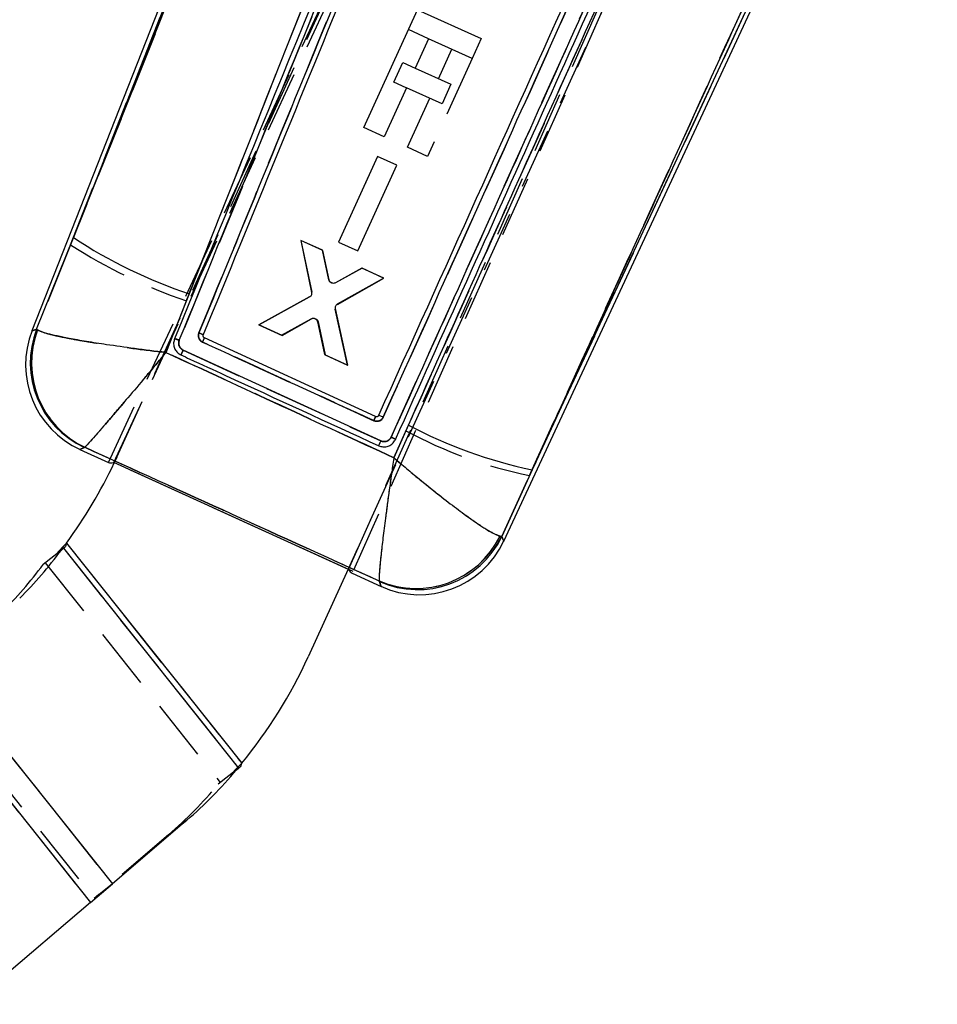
# Model space of a CAD drawing. Extents: x 30 to 409, y 24 to 289.
# Tile 11 of 12: x 385 to 404, y 133 to 153. Entities that reach past the tile are written whole.
import ezdxf

# ---------------------------------------------------------------- set-up
doc = ezdxf.new("R2010")
doc.units = 0
doc.linetypes.add('HIDDEN', pattern=[1.905, 1.27, -0.635])
doc.layers.get('0').update_dxf_attribs({"linetype": 'CONTINUOUS'})

msp = doc.modelspace()

# ---------------------------------------------------------------- linework, layer by layer
at = {"color": 7, "linetype": 'HIDDEN'}
for p, q in [((391.850064, 141.606921), (404.008656, 168.938223)), ((404.073605, 168.862257), (391.923372, 141.527289)), ((386.971624, 143.826543), (397.819602, 167.145991)), ((386.863428, 143.829494), (397.646677, 166.991312)), ((387.037834, 143.940318), (396.646563, 165.059059)), ((386.075279, 148.349152), (392.400668, 164.436006)), ((392.087152, 163.340135), (386.075279, 148.349152)), ((401.501046, 162.850339), (391.838071, 141.612377)), ((394.701204, 161.898781), (388.333173, 146.366242)), ((392.733596, 144.354951), (398.659645, 157.508094)), ((400.972017, 155.084837), (395.605377, 143.55759)), ((393.510621, 152.629886), (393.0943, 152.819304)), ((393.717912, 151.799697), (393.995304, 152.409364)), ((394.412005, 152.219761), (393.485705, 150.183875)), ((392.79096, 151.729597), (392.976364, 152.13709)), ((392.976364, 152.13709), (393.233359, 152.02016)), ((393.047957, 151.612668), (392.79096, 151.729597)), ((393.069, 150.37347), (393.53251, 151.392205)), ((393.485705, 150.183875), (393.069, 150.37347)), ((392.450815, 150.185802), (391.64081, 148.405168)), ((392.849181, 150.004507), (392.450815, 150.185802)), ((392.039206, 148.223866), (392.849181, 150.004507)), ((386.075279, 148.349152), (385.37062, 146.594354)), ((390.859678, 148.437886), (391.085419, 147.365961)), ((391.307616, 148.234031), (390.859678, 148.437886)), ((391.64081, 148.405168), (392.039206, 148.223866)), ((391.441108, 147.622435), (391.307616, 148.234031)), ((392.124093, 147.862456), (391.575856, 147.561554)), ((392.581421, 147.654329), (392.124093, 147.862456)), ((391.618298, 147.112197), (392.581421, 147.654329)), ((391.039806, 147.266593), (389.985651, 146.686364)), ((389.985651, 146.686364), (391.039806, 147.266593)), ((388.058009, 146.112823), (388.479718, 147.182697)), ((391.826075, 145.848817), (391.573502, 147.012451)), ((389.985651, 146.686364), (390.470104, 146.465899)), ((390.470104, 146.465899), (389.985651, 146.686364)), ((390.470104, 146.465899), (391.079569, 146.808991)), ((391.140579, 146.819185), (391.121369, 146.819228)), ((391.215466, 146.747431), (391.360036, 146.060905)), ((385.37062, 146.594354), (385.388577, 146.580767)), ((388.414724, 146.15968), (392.520129, 144.274849)), ((391.360036, 146.060905), (391.826075, 145.848817)), ((393.039566, 144.487012), (392.788398, 143.925492)), ((386.363485, 144.141256), (386.370991, 144.143155)), ((391.940802, 141.566506), (386.88154, 143.868398)), ((387.037834, 143.940318), (386.982809, 143.821454)), ((395.029901, 142.29344), (395.605377, 143.55759)), ((385.988478, 142.152723), (385.91475, 142.072627)), ((385.988478, 142.152723), (389.630494, 137.579837)), ((395.029901, 142.29344), (394.993284, 142.298543)), ((385.928725, 142.044749), (389.564358, 137.47988)), ((385.549714, 141.742889), (389.185347, 137.178022)), ((392.485011, 141.36579), (392.491349, 141.355148)), ((383.457961, 139.453445), (386.946753, 135.072948)), ((383.07895, 139.151584), (386.567742, 134.771088)), ((383.013468, 139.050805), (386.486473, 134.690132)), ((389.519875, 137.444453), (389.140864, 137.142595)), ((389.41583, 137.361587), (389.630494, 137.579837)), ((389.52904, 137.476689), (389.568656, 137.516967)), ((388.10891, 136.094989), (388.487921, 136.396849)), ((388.10891, 136.094989), (386.567742, 134.771088)), ((386.946753, 135.072948), (386.567742, 134.771088))]:
    msp.add_line(p, q, dxfattribs=at)
at = {"color": 7, "linetype": 'CONTINUOUS'}
for p, q in [((392.316847, 164.469817), (385.274732, 146.560171)), ((392.400668, 164.436006), (386.133831, 148.498062)), ((395.070909, 142.195445), (401.05412, 155.047048)), ((395.659192, 143.673183), (400.972017, 155.084837)), ((392.167997, 150.783413), (393.282063, 153.231987)), ((393.282063, 153.231987), (394.599772, 152.632449)), ((393.511005, 152.629712), (393.233616, 152.020046)), ((394.412007, 152.219766), (393.511005, 152.629712)), ((394.599772, 152.632449), (394.412007, 152.219766)), ((393.233616, 152.020046), (393.975165, 151.682649)), ((393.048212, 151.612554), (392.584703, 150.593819)), ((393.789761, 151.275157), (393.048212, 151.612554)), ((393.975165, 151.682649), (393.789761, 151.275157)), ((392.584703, 150.593819), (392.167997, 150.783413)), ((392.450957, 150.185693), (391.640663, 148.405196)), ((392.849357, 150.00447), (392.450957, 150.185693)), ((392.03909, 148.223958), (392.849357, 150.00447)), ((385.369293, 146.59388), (386.133831, 148.498062)), ((391.312427, 148.231753), (390.855062, 148.439799)), ((390.855062, 148.439799), (391.079103, 147.357525)), ((391.640663, 148.405196), (392.03909, 148.223958)), ((391.44576, 147.620746), (391.312427, 148.231753)), ((392.128972, 147.860327), (391.580183, 147.559157)), ((392.576945, 147.656554), (392.128972, 147.860327)), ((391.620508, 147.122501), (392.576945, 147.656554)), ((388.53746, 147.332699), (388.056876, 146.113057)), ((391.033334, 147.258221), (389.990129, 146.684146)), ((391.830688, 145.8469), (391.575563, 147.022832)), ((389.990129, 146.684146), (390.456202, 146.472135)), ((390.456202, 146.472135), (391.068759, 146.814181)), ((391.20445, 146.75217), (391.3462, 146.067288)), ((385.369293, 146.59388), (385.387041, 146.580417)), ((388.832212, 146.472299), (388.832151, 146.47215)), ((392.410562, 144.780409), (388.855569, 146.413588)), ((392.520028, 144.274889), (388.414636, 146.159692)), ((391.3462, 146.067288), (391.830688, 145.8469)), ((392.471183, 144.803409), (392.467948, 144.797478)), ((392.788608, 143.924483), (393.092254, 144.603452)), ((392.815796, 144.293262), (392.821649, 144.305379)), ((386.270815, 144.099123), (386.863848, 143.829302)), ((386.369625, 144.14255), (386.362204, 144.140674)), ((391.850064, 141.606921), (386.971624, 143.826543)), ((395.659192, 143.673183), (395.030445, 142.292138)), ((385.988478, 142.152723), (385.780198, 141.926456)), ((385.988478, 142.152723), (385.972628, 142.079712)), ((385.988478, 142.152723), (389.630494, 137.579837)), ((394.993903, 142.297162), (395.030445, 142.292138)), ((385.884243, 142.009322), (385.505232, 141.707461)), ((385.91475, 142.072627), (385.780198, 141.926456)), ((385.884243, 142.009322), (385.928725, 142.044749)), ((385.928725, 142.044749), (389.564358, 137.47988)), ((391.838071, 141.612377), (391.009094, 139.790392)), ((391.922952, 141.52748), (392.523935, 141.254041)), ((392.491782, 141.353807), (392.485454, 141.364399)), ((383.457961, 139.453445), (386.946753, 135.072948)), ((383.013468, 139.050805), (386.486473, 134.690132)), ((389.41583, 137.361587), (389.52904, 137.476689)), ((389.519875, 137.444453), (389.564358, 137.47988)), ((389.568656, 137.516967), (389.630494, 137.579837)), ((389.608259, 137.514846), (389.630494, 137.579837)), ((388.487921, 136.396849), (386.946753, 135.072948)), ((386.486473, 134.690132), (386.946753, 135.072948)), ((386.486473, 134.690132), (384.010917, 132.573181))]:
    msp.add_line(p, q, dxfattribs=at)
at = {"color": 7, "linetype": 'HIDDEN', "flags": 128}
for points in [[(385.37062, 146.594354), (385.285539, 146.564023), (385.274732, 146.560171)], [(386.270815, 144.099123), (386.281261, 144.103871), (386.363485, 144.141256)], [(395.070909, 142.195445), (395.06629, 142.206484), (395.029901, 142.29344)], [(392.491349, 141.355148), (392.520264, 141.265431), (392.523935, 141.254041)]]:
    msp.add_lwpolyline(points, dxfattribs=at)
at = {"color": 8, "linetype": 'CONTINUOUS', "flags": 128}
for points in [[(385.274732, 146.560171), (385.285097, 146.563867), (385.369293, 146.59388)], [(386.362204, 144.140674), (386.280834, 144.103677), (386.270815, 144.099123)], [(395.030445, 142.292138), (395.066471, 142.206049), (395.070909, 142.195445)], [(392.523935, 141.254041), (392.520408, 141.264984), (392.491782, 141.353807)]]:
    msp.add_lwpolyline(points, dxfattribs=at)
at = {"color": 7, "linetype": 'CONTINUOUS', "flags": 128}
for points in [[(385.972628, 142.079712), (385.967036, 142.075259), (385.961469, 142.070826), (385.95593, 142.066415), (385.95042, 142.062027), (385.944941, 142.057663), (385.939498, 142.053327), (385.934092, 142.049023), (385.928725, 142.044749)], [(389.564358, 137.47988), (389.569723, 137.484154), (389.57513, 137.488461), (389.580573, 137.492797), (389.586051, 137.497158), (389.591561, 137.501549), (389.597102, 137.50596), (389.602669, 137.510393), (389.608259, 137.514846)]]:
    msp.add_lwpolyline(points, dxfattribs=at)
at = {"color": 7, "linetype": 'CONTINUOUS'}
for centre, radius, start, end in [((391.856829, 157.240588), 10.449137, 236.7905973, 251.4779761), ((387.069475, 145.854473), 1.9285, 158.3283229, 245.7523528), ((387.17648, 145.897782), 1.936614, 158.9341591, 245.136135), ((387.204072, 145.895823), 1.941718, 159.355342, 244.5485141), ((385.650948, 147.807211), 3.494536, 334.9613884, 336.4967912), ((397.691325, 153.287221), 9.826459, 242.0935468, 258.064986), ((377.935679, 148.081671), 10, 323.6372903, 334.7846495), ((393.248331, 143.152143), 1.943711, 246.890769, 333.9043821), ((393.280656, 143.122855), 1.93697, 245.9663952, 334.6038582), ((393.322594, 143.009392), 1.9285, 245.361242, 335.2179171), ((378.748513, 147.303067), 8.884953, 314.8937586, 323.4295892), ((378.369409, 147.001302), 8.885084, 314.8937575, 323.4294497), ((381.90694, 143.931744), 10, 320.565877, 335.535132), ((382.717399, 143.113237), 8.854874, 310.6681969, 320.1941584)]:
    msp.add_arc(centre, radius, start, end, dxfattribs=at)
at = {"color": 7, "linetype": 'HIDDEN'}
for centre, radius, start, end in [((392.096152, 157.698714), 11.120486, 237.2195286, 251.0220281), ((391.124653, 146.726842), 0.093707, 80.2146996, 118.75893), ((387.177984, 145.898391), 1.936732, 158.9397568, 245.1304779), ((387.205894, 145.896414), 1.941901, 159.3649791, 244.5361668), ((386.636462, 147.363104), 2.413714, 334.6124084, 336.8347971), ((397.420336, 152.574422), 9.197682, 241.5565795, 258.6192552), ((393.24766, 143.153829), 1.943892, 246.9003935, 333.8969905), ((393.280091, 143.124382), 1.937086, 245.9722152, 334.5981005), ((382.338309, 142.811441), 8.854975, 310.6683133, 320.1941779)]:
    msp.add_arc(centre, radius, start, end, dxfattribs=at)
at = {"color": 7, "linetype": 'CONTINUOUS'}
for centre, major_axis, start_param, end_param in [((396.888634, 165.361988), (10.025712, 21.532261), 3.141928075, 3.201772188), ((401.570415, 163.231844), (9.646534, 21.704782), 3.08141312, 3.141257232)]:
    msp.add_ellipse(centre, major_axis=major_axis, ratio=0.069924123, start_param=start_param, end_param=end_param, dxfattribs=at)
for points, knots in [([(386.133831, 148.498062), (386.728332, 149.980882), (388.743001, 155.005926), (390.758032, 160.03026), (392.178456, 163.571982)], [0, 0, 0, 0, 0.295086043, 1, 1, 1, 1]), ([(394.521342, 162.426431), (393.111779, 158.881233), (391.112236, 153.852175), (389.12408, 148.818054), (388.53746, 147.332699)], [0, 0, 0, 0, 0.70494256, 1, 1, 1, 1]), ([(394.609266, 161.95096), (394.583675, 161.88854), (394.455721, 161.576446), (393.918314, 160.26565), (391.818849, 155.144288), (389.822558, 150.271703), (388.235518, 146.398027)], [0, 0, 0, 0, 0.012041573, 0.060207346, 0.252870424, 1, 1, 1, 1]), ([(388.333189, 146.366262), (389.39573, 148.958485), (391.520803, 154.142911), (393.646432, 159.326441), (394.709243, 161.918197)], [0, 0, 0, 0, 0.500001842, 1, 1, 1, 1]), ([(394.908936, 161.558945), (393.869545, 159.024287), (391.81367, 154.010831), (389.758342, 148.996642), (388.742128, 146.517482)], [0, 0, 0, 0, 0.505571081, 1, 1, 1, 1]), ([(388.832149, 146.47215), (389.854995, 148.968879), (391.888439, 153.932441), (393.922843, 158.895146), (394.933918, 161.361554)], [0, 0, 0, 0, 0.503011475, 1, 1, 1, 1]), ([(398.211709, 157.550522), (398.204378, 157.534249), (398.086269, 157.272078), (397.525043, 156.026332), (395.618308, 151.793476), (393.823334, 147.806666), (392.471183, 144.803409)], [0, 0, 0, 0, 0.003829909, 0.061700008, 0.293179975, 1, 1, 1, 1]), ([(392.56812, 144.769208), (393.523799, 146.890702), (395.44641, 151.158669), (397.369816, 155.427075), (398.337147, 157.573768)], [0, 0, 0, 0, 0.497073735, 1, 1, 1, 1]), ([(398.659702, 157.508054), (397.671791, 155.315694), (395.695997, 150.931036), (393.721085, 146.547003), (392.733644, 144.355018)], [0, 0, 0, 0, 0.500007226, 1, 1, 1, 1]), ([(392.821693, 144.305476), (393.808652, 146.497767), (395.782574, 150.882355), (397.757909, 155.267385), (398.745578, 157.459904)], [0, 0, 0, 0, 0.499999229, 1, 1, 1, 1]), ([(393.092254, 144.603452), (393.880045, 146.359745), (395.596726, 150.186896), (397.325652, 154.009428), (398.261168, 156.077786)], [0, 0, 0, 0, 0.458903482, 1, 1, 1, 1]), ([(400.884808, 155.124887), (399.941114, 153.057342), (398.198715, 149.239914), (396.4574, 145.422884), (395.659192, 143.673183)], [0, 0, 0, 0, 0.541606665, 1, 1, 1, 1]), ([(391.484057, 147.56443), (391.47598, 147.571235), (391.459826, 147.584845), (391.449414, 147.606374), (391.446299, 147.618624), (391.44576, 147.620746)], [0, 0, 0, 0, 0.4525878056, 0.9051605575, 1, 1, 1, 1]), ([(391.580182, 147.55916), (391.570302, 147.555168), (391.550541, 147.547183), (391.518046, 147.548546), (391.496071, 147.556661), (391.485643, 147.563404), (391.484057, 147.56443)], [0, 0, 0, 0, 0.315067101, 0.630182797, 0.943743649, 1, 1, 1, 1]), ([(391.079103, 147.357525), (391.080191, 147.34714), (391.082367, 147.326373), (391.07224, 147.296236), (391.055222, 147.272569), (391.039918, 147.262537), (391.033334, 147.258221)], [0, 0, 0, 0, 0.26586771, 0.531658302, 0.798519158, 1, 1, 1, 1]), ([(391.575563, 147.022832), (391.574373, 147.033179), (391.571995, 147.053871), (391.581791, 147.08403), (391.598593, 147.107902), (391.613879, 147.118085), (391.620508, 147.122501)], [0, 0, 0, 0, 0.265088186, 0.530124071, 0.796230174, 1, 1, 1, 1]), ([(391.068759, 146.814181), (391.078466, 146.818314), (391.097883, 146.826581), (391.130033, 146.825784), (391.155228, 146.817169), (391.167857, 146.807935), (391.172054, 146.804865)], [0, 0, 0, 0, 0.286450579, 0.572960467, 0.858074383, 1, 1, 1, 1]), ([(391.172054, 146.804865), (391.179696, 146.797448), (391.194975, 146.78262), (391.201293, 146.762317), (391.20445, 146.75217)], [0, 0, 0, 0, 0.500197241, 1, 1, 1, 1]), ([(388.056876, 146.113057), (388.054825, 146.113292), (387.834683, 146.138526), (387.407507, 146.191056), (386.853193, 146.268612), (386.399561, 146.340264), (386.056455, 146.401309), (385.791962, 146.455584), (385.526874, 146.518446), (385.442648, 146.555773), (385.387041, 146.580417)], [0, 0, 0, 0, 0.001590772, 0.170779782, 0.331683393, 0.459581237, 0.587454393, 0.692090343, 0.796714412, 1, 1, 1, 1]), ([(388.742128, 146.517482), (388.739299, 146.509329), (388.731066, 146.485604), (388.72975, 146.442997), (388.744355, 146.39516), (388.773826, 146.353554), (388.802628, 146.336685), (388.817077, 146.328222)], [0, 0, 0, 0, 0.115652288, 0.336589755, 0.557295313, 0.77790105, 1, 1, 1, 1]), ([(388.832212, 146.472299), (388.831195, 146.473799), (388.829163, 146.476801), (388.808666, 146.487939), (388.778636, 146.502155), (388.754297, 146.512373), (388.742128, 146.517482)], [0, 0, 0, 0, 0.250000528, 0.499999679, 0.749996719, 1, 1, 1, 1]), ([(388.855569, 146.413588), (388.851089, 146.416222), (388.842129, 146.42149), (388.832945, 146.434456), (388.828399, 146.449377), (388.828835, 146.462496), (388.831324, 146.469746), (388.832149, 146.47215)], [0, 0, 0, 0, 0.222752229, 0.445495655, 0.668003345, 0.88989431, 1, 1, 1, 1]), ([(388.235481, 146.397942), (388.227017, 146.369474), (388.2101, 146.312572), (388.222513, 146.222603), (388.261976, 146.142534), (388.315578, 146.088895), (388.354997, 146.068093), (388.368397, 146.061022)], [0, 0, 0, 0, 0.222080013, 0.443886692, 0.665139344, 0.88616574, 1, 1, 1, 1]), ([(388.333221, 146.366347), (388.320779, 146.3713), (388.295895, 146.381207), (388.263832, 146.392349), (388.241126, 146.398867), (388.237343, 146.398247), (388.235481, 146.397942)], [0, 0, 0, 0, 0.251900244, 0.503799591, 0.755698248, 1, 1, 1, 1]), ([(388.414635, 146.15969), (388.404077, 146.165453), (388.377656, 146.179874), (388.344679, 146.216566), (388.323001, 146.266818), (388.318549, 146.319481), (388.328574, 146.35152), (388.333187, 146.366262)], [0, 0, 0, 0, 0.147093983, 0.368112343, 0.589475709, 0.811095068, 1, 1, 1, 1]), ([(388.817077, 146.328225), (388.87857, 146.299991), (389.186038, 146.158823), (390.371709, 145.614447), (391.495893, 145.098343), (392.374101, 144.695164)], [0, 0, 0, 0, 0.051863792, 0.259319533, 1, 1, 1, 1]), ([(388.056876, 146.113057), (388.055557, 146.111476), (387.914, 145.941694), (387.639992, 145.614151), (387.28614, 145.194325), (386.998055, 144.855255), (386.78141, 144.602571), (386.615712, 144.411755), (386.45118, 144.225161), (386.402057, 144.175401), (386.369625, 144.14255)], [0, 0, 0, 0, 0.0015905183, 0.1707806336, 0.3316846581, 0.4595821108, 0.5874551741, 0.6920908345, 0.7967149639, 1, 1, 1, 1]), ([(388.056876, 146.113057), (388.849651, 145.746963), (390.427348, 145.018402), (392.004138, 144.287911), (392.788608, 143.924483)], [0, 0, 0, 0, 0.502489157, 1, 1, 1, 1]), ([(388.414487, 146.159759), (388.411576, 146.153417), (388.405754, 146.140731), (388.397188, 146.122141), (388.389205, 146.10487), (388.38213, 146.089631), (388.376256, 146.07705), (388.371865, 146.067738), (388.369385, 146.062568), (388.368777, 146.061401), (388.368546, 146.060957)], [0, 0, 0, 0, 0.13133192, 0.26268524, 0.394023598, 0.525363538, 0.656712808, 0.78805197, 0.919395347, 1, 1, 1, 1]), ([(388.368546, 146.060957), (388.430042, 146.032729), (388.737524, 145.891587), (390.106133, 145.263258), (391.412994, 144.662632), (392.473924, 144.175034)], [0, 0, 0, 0, 0.044932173, 0.224660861, 1, 1, 1, 1]), ([(392.467948, 144.797478), (392.466229, 144.795119), (392.461482, 144.788604), (392.450516, 144.780672), (392.435565, 144.776042), (392.421611, 144.77636), (392.413652, 144.779279), (392.410564, 144.780411)], [0, 0, 0, 0, 0.1348220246, 0.3723495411, 0.6101779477, 0.8487258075, 1, 1, 1, 1]), ([(392.56812, 144.769208), (392.555864, 144.774601), (392.531352, 144.785388), (392.49962, 144.797471), (392.477041, 144.804484), (392.473114, 144.803763), (392.471183, 144.803409)], [0, 0, 0, 0, 0.252015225, 0.504027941, 0.756036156, 1, 1, 1, 1]), ([(392.410564, 144.780411), (392.410126, 144.779117), (392.409249, 144.77653), (392.401051, 144.757133), (392.389022, 144.72924), (392.379075, 144.706523), (392.374101, 144.695164)], [0, 0, 0, 0, 0.250000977, 0.499996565, 0.749996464, 1, 1, 1, 1]), ([(392.374108, 144.695181), (392.389956, 144.689988), (392.421652, 144.679601), (392.47236, 144.68501), (392.518002, 144.705728), (392.550567, 144.73617), (392.563228, 144.76), (392.56812, 144.769208)], [0, 0, 0, 0, 0.215727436, 0.431477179, 0.647463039, 0.863779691, 1, 1, 1, 1]), ([(392.473925, 144.175037), (392.501994, 144.16545), (392.558127, 144.146279), (392.648381, 144.1548), (392.729959, 144.190644), (392.785763, 144.241758), (392.808178, 144.280198), (392.815796, 144.293262)], [0, 0, 0, 0, 0.221369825, 0.442700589, 0.664109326, 0.885844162, 1, 1, 1, 1]), ([(392.473936, 144.175027), (392.474157, 144.175468), (392.474774, 144.176702), (392.477206, 144.18183), (392.481627, 144.191281), (392.487542, 144.204029), (392.494664, 144.219463), (392.502692, 144.23693), (392.511291, 144.255711), (392.517115, 144.268496), (392.520028, 144.274889)], [0, 0, 0, 0, 0.0738008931, 0.2061177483, 0.338428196, 0.4707396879, 0.6030580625, 0.7353737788, 0.8676772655, 1, 1, 1, 1]), ([(392.733644, 144.355018), (392.726481, 144.342066), (392.710555, 144.313267), (392.670261, 144.280171), (392.61922, 144.260659), (392.566371, 144.258348), (392.534667, 144.269666), (392.520029, 144.274892)], [0, 0, 0, 0, 0.175177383, 0.38951218, 0.603360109, 0.816875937, 1, 1, 1, 1]), ([(392.821671, 144.305429), (392.820775, 144.307114), (392.818984, 144.310484), (392.799032, 144.322746), (392.769606, 144.338334), (392.745646, 144.349488), (392.733666, 144.355065)], [0, 0, 0, 0, 0.2500002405, 0.5000036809, 0.7500061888, 1, 1, 1, 1]), ([(392.485454, 141.364399), (391.465422, 141.82764), (389.426742, 142.753495), (387.388203, 143.679741), (386.369625, 144.14255)], [0, 0, 0, 0, 0.500339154, 1, 1, 1, 1]), ([(392.788608, 143.924483), (392.788309, 143.922449), (392.75503, 143.695879), (392.692649, 143.258931), (392.617551, 142.701012), (392.561284, 142.252752), (392.515951, 141.857645), (392.482248, 141.505737), (392.484354, 141.412868), (392.485454, 141.364399)], [0, 0, 0, 0, 0.001604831, 0.178687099, 0.346568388, 0.479537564, 0.612476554, 0.797748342, 1, 1, 1, 1]), ([(392.788608, 143.924483), (392.790176, 143.923143), (392.96482, 143.773887), (393.307052, 143.487362), (393.758883, 143.125325), (394.134849, 142.837747), (394.479846, 142.587764), (394.808409, 142.37059), (394.93029, 142.322343), (394.993903, 142.297162)], [0, 0, 0, 0, 0.0016045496, 0.1786811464, 0.3465628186, 0.4795300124, 0.6124662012, 0.7977380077, 1, 1, 1, 1])]:
    msp.add_open_spline(points, degree=3, knots=knots, dxfattribs=at)
at = {"color": 7, "linetype": 'HIDDEN'}
for points, knots in [([(388.479718, 147.182697), (388.58019, 147.437285), (390.556166, 152.444253), (392.544657, 157.445629), (394.432039, 162.192701)], [0, 0, 0, 0, 0.05084671, 1, 1, 1, 1]), ([(388.74213, 146.517509), (389.758333, 148.99667), (391.813649, 154.010884), (393.869501, 159.024337), (394.908884, 161.559004)], [0, 0, 0, 0, 0.494426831, 1, 1, 1, 1]), ([(398.33709, 157.573813), (397.369767, 155.427119), (395.44638, 151.158714), (393.523783, 146.890726), (392.56811, 144.769223)], [0, 0, 0, 0, 0.502926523, 1, 1, 1, 1]), ([(398.26164, 156.07716), (397.340343, 154.040686), (395.593594, 150.179594), (393.859186, 146.313835), (393.039566, 144.487012)], [0, 0, 0, 0, 0.52743502, 1, 1, 1, 1]), ([(395.605377, 143.55759), (396.435673, 145.377671), (398.194599, 149.233388), (399.954602, 153.089503), (400.8838, 155.125349)], [0, 0, 0, 0, 0.472047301, 1, 1, 1, 1]), ([(391.508237, 147.553428), (391.49834, 147.557142), (391.478546, 147.564569), (391.455682, 147.587346), (391.444845, 147.608187), (391.44165, 147.620377), (391.441111, 147.622435)], [0, 0, 0, 0, 0.3119519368, 0.6238815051, 0.9364943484, 1, 1, 1, 1]), ([(391.140579, 146.819185), (391.150662, 146.816398), (391.170828, 146.810822), (391.195314, 146.790376), (391.209807, 146.767951), (391.214016, 146.752688), (391.215466, 146.747431)], [0, 0, 0, 0, 0.283509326, 0.567000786, 0.850878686, 1, 1, 1, 1]), ([(385.388577, 146.580767), (385.444173, 146.556108), (385.528464, 146.518722), (385.793142, 146.455812), (386.057613, 146.401429), (386.400695, 146.340281), (386.854311, 146.268529), (387.408623, 146.190878), (387.835809, 146.138299), (388.055959, 146.113058), (388.058009, 146.112823)], [0, 0, 0, 0, 0.202821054, 0.307503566, 0.412198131, 0.540143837, 0.668113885, 0.829115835, 0.998408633, 1, 1, 1, 1]), ([(388.817079, 146.328249), (388.802134, 146.337066), (388.773362, 146.35404), (388.744194, 146.395756), (388.729751, 146.443022), (388.731067, 146.485629), (388.739301, 146.509356), (388.74213, 146.517509)], [0, 0, 0, 0, 0.229961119, 0.442693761, 0.663392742, 0.884333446, 1, 1, 1, 1]), ([(388.832212, 146.472299), (388.831197, 146.473803), (388.829168, 146.476811), (388.808669, 146.487956), (388.77864, 146.502181), (388.7543, 146.5124), (388.74213, 146.517509)], [0, 0, 0, 0, 0.249999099, 0.500001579, 0.749999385, 1, 1, 1, 1]), ([(388.235471, 146.397917), (388.237335, 146.398226), (388.24112, 146.398852), (388.263827, 146.392344), (388.29589, 146.38121), (388.320773, 146.371305), (388.333215, 146.366352)], [0, 0, 0, 0, 0.244327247, 0.496216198, 0.748106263, 1, 1, 1, 1]), ([(388.33317, 146.366242), (388.329355, 146.354731), (388.319867, 146.32611), (388.320896, 146.276801), (388.339372, 146.225446), (388.372035, 146.183951), (388.401243, 146.167343), (388.414723, 146.159677)], [0, 0, 0, 0, 0.148695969, 0.369711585, 0.590398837, 0.810947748, 1, 1, 1, 1]), ([(392.372612, 144.695857), (392.311118, 144.724088), (392.003649, 144.865243), (390.818468, 145.409353), (389.694787, 145.92527), (388.817079, 146.328252)], [0, 0, 0, 0, 0.05188552, 0.259427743, 1, 1, 1, 1]), ([(386.370991, 144.143155), (386.403422, 144.175968), (386.452593, 144.225716), (386.616864, 144.411901), (386.782543, 144.602615), (386.999173, 144.855198), (387.287251, 145.194173), (387.641103, 145.613937), (387.915132, 145.941458), (388.056691, 146.111242), (388.058009, 146.112823)], [0, 0, 0, 0, 0.202820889, 0.307503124, 0.412197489, 0.540142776, 0.668112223, 0.829114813, 0.998408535, 1, 1, 1, 1]), ([(392.788398, 143.925492), (392.004111, 144.288714), (390.427756, 145.018763), (388.85052, 145.746938), (388.058009, 146.112823)], [0, 0, 0, 0, 0.497531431, 1, 1, 1, 1]), ([(388.368417, 146.061017), (388.368657, 146.061457), (388.36929, 146.062616), (388.371812, 146.067764), (388.376249, 146.07706), (388.382171, 146.089621), (388.389297, 146.104843), (388.397326, 146.122098), (388.405942, 146.14067), (388.411797, 146.153343), (388.414724, 146.15968)], [0, 0, 0, 0, 0.0804497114, 0.211814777, 0.343178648, 0.4745384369, 0.6059028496, 0.7372750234, 0.8686370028, 1, 1, 1, 1]), ([(392.372612, 144.695857), (392.377769, 144.70713), (392.388084, 144.729677), (392.400585, 144.757348), (392.409137, 144.776578), (392.410087, 144.779132), (392.410562, 144.780409)], [0, 0, 0, 0, 0.250002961, 0.500003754, 0.750000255, 1, 1, 1, 1]), ([(392.56811, 144.769223), (392.563217, 144.760014), (392.550555, 144.736184), (392.517989, 144.705741), (392.472351, 144.685024), (392.421087, 144.679549), (392.38894, 144.690364), (392.372612, 144.695857)], [0, 0, 0, 0, 0.135291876, 0.350109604, 0.564593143, 0.778840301, 1, 1, 1, 1]), ([(392.520131, 144.274854), (392.531881, 144.270463), (392.560624, 144.259722), (392.610606, 144.259141), (392.662851, 144.276053), (392.707186, 144.308758), (392.724923, 144.339781), (392.733596, 144.354951)], [0, 0, 0, 0, 0.148304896, 0.362793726, 0.577756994, 0.793531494, 1, 1, 1, 1]), ([(392.733636, 144.355038), (392.745618, 144.34946), (392.769581, 144.338305), (392.799011, 144.322711), (392.818966, 144.310447), (392.820758, 144.307075), (392.821654, 144.305389)], [0, 0, 0, 0, 0.249998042, 0.50000098, 0.750001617, 1, 1, 1, 1]), ([(386.370991, 144.143155), (387.389236, 143.680494), (389.427173, 142.754513), (391.46525, 141.828917), (392.485011, 141.36579)], [0, 0, 0, 0, 0.499644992, 1, 1, 1, 1]), ([(392.788398, 143.925492), (392.788099, 143.923457), (392.754932, 143.697327), (392.692607, 143.261213), (392.617573, 142.703836), (392.561243, 142.255487), (392.515797, 141.859941), (392.481958, 141.507561), (392.483964, 141.414409), (392.485011, 141.36579)], [0, 0, 0, 0, 0.001605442, 0.178408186, 0.346059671, 0.479154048, 0.612217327, 0.797605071, 1, 1, 1, 1]), ([(392.788398, 143.925492), (392.789967, 143.924151), (392.964288, 143.77521), (393.305865, 143.48922), (393.757233, 143.127561), (394.133223, 142.839939), (394.478548, 142.589685), (394.807464, 142.372229), (394.929558, 142.323814), (394.993284, 142.298543)], [0, 0, 0, 0, 0.00160544, 0.178403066, 0.346054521, 0.479146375, 0.612207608, 0.797595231, 1, 1, 1, 1])]:
    msp.add_open_spline(points, degree=3, knots=knots, dxfattribs=at)

doc.saveas('drawing.dxf')
